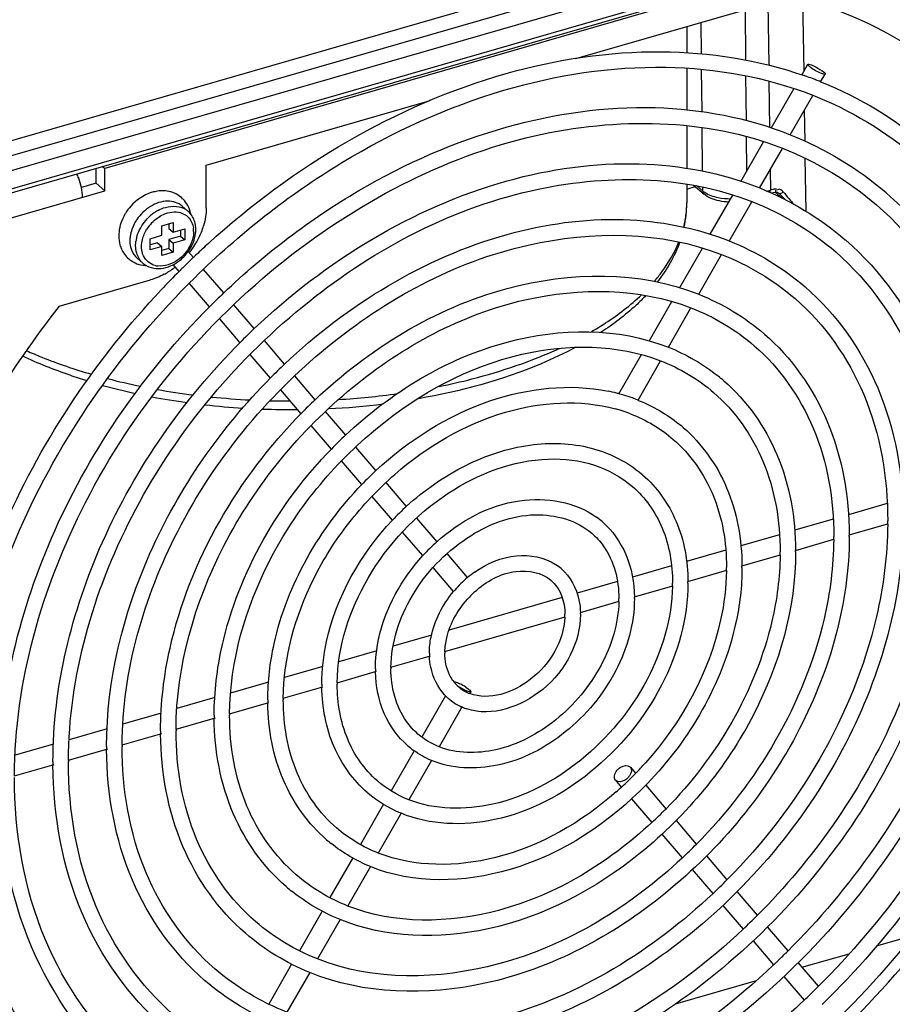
# Model space of a CAD drawing. Header units: inches. Extents: x 0 to 117, y 0 to 83.
# Tile 38 of 62: x 104.05 to 106.05, y 20.05 to 22.3. Entities that reach past the tile are written whole.
import ezdxf

# ---------------------------------------------------------------- set-up
doc = ezdxf.new("R2010")
doc.units = ezdxf.units.IN
doc.header["$LTSCALE"] = 6.431102
doc.header["$MEASUREMENT"] = 0
doc.layers.get('0').update_dxf_attribs({"linetype": 'CONTINUOUS'})

msp = doc.modelspace()

# ---------------------------------------------------------------- linework, layer by layer
at = {"color": 7, "linetype": 'CONTINUOUS'}
for p, q in [((107.2217, 22.9098), (103.0778, 21.7136)), ((107.1471, 22.9224), (103.0798, 21.7483)), ((103.0756, 21.6788), (107.2478, 22.8833)), ((103.0841, 21.6305), (107.1918, 22.8162)), ((103.0885, 21.6409), (107.1962, 22.8266)), ((106.019, 22.4717), (104.246, 21.9599)), ((105.3246, 22.2116), (105.8214, 22.355)), ((105.8468, 22.1829), (105.8444, 22.3478)), ((105.7135, 22.2078), (105.7125, 22.3236)), ((105.7641, 22.3384), (105.7661, 22.196)), ((105.5784, 22.2849), (105.5784, 22.2249)), ((105.6107, 22.2942), (105.6114, 22.2222)), ((105.5784, 22.1896), (105.5784, 22.0937)), ((105.6117, 22.1865), (105.6126, 22.0901)), ((105.8415, 22.1737), (105.8556, 22.1983)), ((105.8639, 22.1968), (105.8703, 22.1939)), ((105.7148, 22.0694), (105.7139, 22.1721)), ((105.8847, 22.1579), (105.8949, 22.1758)), ((105.7666, 22.1595), (105.7681, 22.0537)), ((105.7719, 22.0524), (105.8236, 22.1424)), ((105.8849, 22.1584), (105.8871, 22.1575)), ((105.8152, 22.0368), (105.8668, 22.1268)), ((104.4782, 21.9673), (104.9889, 22.1147)), ((105.8491, 22.0221), (105.8481, 22.0941)), ((105.5784, 22.0584), (105.5784, 21.96)), ((105.6129, 22.0539), (105.6138, 21.9539)), ((105.7158, 21.9546), (105.7151, 22.033)), ((105.7019, 21.9303), (105.7539, 22.021)), ((105.7452, 21.9148), (105.7973, 22.0057)), ((105.8514, 21.8617), (105.8496, 21.9832)), ((104.2263, 21.9258), (104.2263, 21.9602)), ((104.2408, 21.9644), (104.246, 21.9599)), ((104.246, 21.9088), (104.246, 21.9599)), ((104.4782, 21.8693), (104.4782, 21.9673)), ((105.7695, 21.9572), (105.7702, 21.9104)), ((104.2263, 21.9258), (104.1925, 21.916)), ((104.2263, 21.9258), (104.246, 21.9088)), ((105.5784, 21.924), (105.5784, 21.8812)), ((105.5784, 21.9126), (105.5978, 21.9182)), ((105.594, 21.9216), (105.6173, 21.9014)), ((105.6003, 21.9206), (105.6142, 21.9086)), ((105.6141, 21.9175), (105.6142, 21.9086)), ((103.5044, 21.6947), (104.246, 21.9088)), ((105.6323, 21.809), (105.6839, 21.8989)), ((105.7612, 21.9078), (105.7702, 21.9104)), ((105.7687, 21.9082), (105.7683, 21.9096)), ((105.7761, 21.9051), (105.7808, 21.9059)), ((105.7809, 21.906), (105.7832, 21.9036)), ((105.7827, 21.9111), (105.7828, 21.9131)), ((105.7828, 21.9038), (105.7861, 21.9009)), ((105.7866, 21.9112), (105.7855, 21.9102)), ((105.7861, 21.9009), (105.7911, 21.8966)), ((105.7884, 21.9036), (105.7885, 21.9036)), ((105.7885, 21.9036), (105.789, 21.9031)), ((105.7928, 21.8994), (105.789, 21.9031)), ((105.7911, 21.8966), (105.7961, 21.8923)), ((105.7965, 21.9042), (105.7993, 21.9061)), ((106.0347, 21.9044), (106.0359, 21.9034)), ((104.4232, 21.8735), (104.4364, 21.8621)), ((105.6758, 21.7937), (105.7274, 21.8837)), ((104.3768, 21.8286), (104.4023, 21.836)), ((104.3768, 21.8067), (104.3768, 21.8286)), ((104.3925, 21.8332), (104.3925, 21.8226)), ((104.4023, 21.836), (104.4023, 21.8141)), ((104.3499, 21.7989), (104.3768, 21.8067)), ((104.3925, 21.8226), (104.4023, 21.8141)), ((104.4193, 21.8048), (104.3925, 21.797)), ((104.4023, 21.8141), (104.4292, 21.8218)), ((104.4193, 21.819), (104.4193, 21.8048)), ((104.4193, 21.8048), (104.4292, 21.7962)), ((104.4292, 21.8218), (104.4292, 21.7962)), ((104.3499, 21.7734), (104.3499, 21.7989)), ((104.3669, 21.7896), (104.3499, 21.7847)), ((104.3768, 21.7811), (104.3499, 21.7734)), ((104.3669, 21.7896), (104.3768, 21.7811)), ((104.3768, 21.7604), (104.3768, 21.7811)), ((104.3925, 21.797), (104.4023, 21.7885)), ((104.3925, 21.797), (104.3925, 21.7763)), ((104.4292, 21.7962), (104.4023, 21.7885)), ((104.4023, 21.7885), (104.4023, 21.7678)), ((105.9412, 21.7966), (105.9425, 21.7955)), ((104.3925, 21.7763), (104.3768, 21.7718)), ((104.4023, 21.7678), (104.3768, 21.7604)), ((104.3925, 21.7763), (104.4023, 21.7678)), ((104.4488, 21.7557), (104.4369, 21.7695)), ((104.4487, 21.7558), (104.4506, 21.7576)), ((105.5623, 21.6869), (105.6143, 21.7775)), ((105.6058, 21.6717), (105.6579, 21.7625)), ((104.3201, 21.7545), (104.3333, 21.743)), ((104.4165, 21.7237), (104.4028, 21.7397)), ((104.4162, 21.7241), (104.4183, 21.7261)), ((104.5182, 21.6747), (104.4718, 21.7288)), ((104.1417, 21.6443), (104.3504, 21.7045)), ((104.4861, 21.6426), (104.4397, 21.6967)), ((104.5882, 21.593), (104.5414, 21.6477)), ((105.4927, 21.5655), (105.5442, 21.6553)), ((105.5363, 21.5505), (105.5879, 21.6405)), ((104.5561, 21.5609), (104.5092, 21.6156)), ((104.6578, 21.5118), (104.6114, 21.566)), ((104.6256, 21.4798), (104.5792, 21.534)), ((105.4228, 21.4436), (105.4745, 21.5338)), ((105.4668, 21.4293), (105.5185, 21.5194)), ((104.7279, 21.4301), (104.681, 21.4848)), ((104.6956, 21.3982), (104.6488, 21.4529)), ((104.7975, 21.349), (104.751, 21.4031)), ((104.7652, 21.3171), (104.7187, 21.3712)), ((104.867, 21.2678), (104.8206, 21.322)), ((104.8347, 21.236), (104.7883, 21.2901)), ((104.9371, 21.1861), (104.8902, 21.2409)), ((104.9047, 21.1543), (104.8579, 21.209)), ((106.0371, 21.1924), (105.9485, 21.1668)), ((105.0067, 21.105), (104.9601, 21.1592)), ((105.9135, 21.1567), (105.8256, 21.1313)), ((104.9743, 21.0732), (104.9279, 21.1273)), ((106.0382, 21.1456), (105.9495, 21.1199)), ((105.7906, 21.1212), (105.7022, 21.0957)), ((105.9146, 21.1099), (105.8267, 21.0845)), ((105.6678, 21.0858), (105.5779, 21.0598)), ((105.0767, 21.0232), (105.0296, 21.0782)), ((105.7919, 21.0745), (105.704, 21.0491)), ((105.0446, 20.9911), (104.9976, 21.046)), ((105.5434, 21.0499), (105.4541, 21.0241)), ((105.6691, 21.039), (105.5804, 21.0134)), ((105.4197, 21.0141), (105.3273, 20.9875)), ((105.5455, 21.0033), (105.4576, 20.978)), ((105.2933, 20.9777), (105.0342, 20.9029)), ((105.4227, 20.9679), (105.334, 20.9423)), ((105.2991, 20.9322), (105.0238, 20.8527)), ((104.9941, 20.8913), (104.9059, 20.8658)), ((104.8686, 20.855), (104.7819, 20.83)), ((104.9911, 20.8433), (104.9002, 20.817)), ((104.745, 20.8194), (104.6575, 20.7941)), ((104.8675, 20.8076), (104.7774, 20.7816)), ((104.6207, 20.7835), (104.5341, 20.7585)), ((104.7447, 20.7722), (104.6538, 20.7459)), ((105.0528, 20.7825), (105.0592, 20.7797)), ((105.0724, 20.7721), (105.078, 20.7682)), ((105.078, 20.7682), (105.0803, 20.7663)), ((104.498, 20.7481), (104.4109, 20.7229)), ((105.0264, 20.7524), (104.9728, 20.659)), ((105.0838, 20.7615), (105.0818, 20.758)), ((104.6211, 20.7365), (104.5311, 20.7105)), ((105.0645, 20.7278), (105.0115, 20.6355)), ((104.3752, 20.7126), (104.2873, 20.6873)), ((104.4984, 20.7011), (104.4083, 20.6751)), ((104.2516, 20.6769), (104.1645, 20.6518)), ((104.3756, 20.6656), (104.2848, 20.6394)), ((104.1287, 20.6415), (104.0409, 20.6161)), ((104.252, 20.6299), (104.162, 20.604)), ((104.9543, 20.6266), (104.9016, 20.5348)), ((104.1293, 20.5945), (104.0384, 20.5683)), ((104.9938, 20.6045), (104.9421, 20.5143)), ((105.4482, 20.5898), (105.4492, 20.5887)), ((105.4492, 20.5888), (105.4611, 20.5749)), ((105.4159, 20.5583), (105.4148, 20.5594)), ((105.4149, 20.5593), (105.4285, 20.5434)), ((105.4843, 20.5479), (105.5307, 20.4938)), ((104.884, 20.5041), (104.8312, 20.412)), ((105.4516, 20.5165), (105.4981, 20.4623)), ((104.9242, 20.4832), (104.872, 20.3923)), ((105.5538, 20.4669), (105.6002, 20.4127)), ((105.5212, 20.4353), (105.5676, 20.3811)), ((105.6233, 20.3858), (105.6702, 20.3311)), ((104.8135, 20.3812), (104.7613, 20.2902)), ((104.8542, 20.3612), (104.8026, 20.2711)), ((105.5908, 20.3542), (105.6377, 20.2995)), ((105.6933, 20.3042), (105.7397, 20.25)), ((105.6608, 20.2725), (105.7073, 20.2183)), ((104.7436, 20.2593), (104.6916, 20.1686)), ((104.7847, 20.24), (104.7331, 20.15)), ((105.7628, 20.2231), (105.8097, 20.1684)), ((106.0131, 20.1799), (106.0956, 20.2038)), ((105.7304, 20.1913), (105.7773, 20.1366)), ((105.8421, 20.1306), (105.95, 20.1617)), ((104.6738, 20.1377), (104.6213, 20.0461)), ((105.8328, 20.1415), (105.8792, 20.0873)), ((104.7153, 20.1189), (104.6631, 20.028)), ((105.5526, 20.047), (105.7379, 20.1005)), ((105.8005, 20.1096), (105.8469, 20.0554))]:
    msp.add_line(p, q, dxfattribs=at)
for points in [[(105.7705, 21.9038), (105.7716, 21.9041), (105.7761, 21.9051)], [(105.7808, 21.9059), (105.7813, 21.9059), (105.7826, 21.906)], [(105.7826, 21.906), (105.7839, 21.9058), (105.7852, 21.9054), (105.7865, 21.9049)], [(105.7865, 21.9049), (105.7877, 21.9042), (105.7885, 21.9036)]]:
    msp.add_lwpolyline(points, dxfattribs=at)
for centre, radius, start, end in [((105.545, 21.307), 0.9167, 70.242, 70.7628), ((105.547, 21.3124), 0.911, 69.232, 70.2425), ((105.5491, 21.3181), 0.9048, 68.5856, 69.2316), ((105.5505, 21.3216), 0.9011, 68.2165, 68.5854), ((104.0718, 21.8937), 0.1226, 21.0019, 25.998), ((104.0608, 21.8894), 0.1344, 11.4419, 21.0454), ((104.3796, 21.8198), 0.089, 100.8564, 107.7494), ((104.381, 21.8459), 0.0622, 44.8904, 62.0043), ((105.7945, 21.8244), 0.0894, 103.9677, 105.751), ((105.7972, 21.8129), 0.1012, 98.1751, 103.9067), ((105.7378, 21.8518), 0.0688, 49.1242, 51.4268), ((108.0292, 24.1941), 3.2042, 225.7369, 226.0485), ((106.599, 22.5596), 1.0327, 219.2573, 220.4015), ((104.3916, 21.7967), 0.1153, 138.2099, 148.5213), ((105.3181, 21.8812), 0.2603, 347.6025, 0.0312), ((105.3495, 21.8812), 0.2289, 353.7086, 357.4269), ((105.3508, 21.8812), 0.2276, 357.4303, 359.9989), ((106.4857, 22.4626), 0.8836, 220.3704, 221.4644), ((104.3898, 21.7979), 0.1131, 148.5406, 149.6986), ((104.416, 21.7765), 0.0997, 123.9097, 130.9565), ((104.4131, 21.7807), 0.0945, 119.1, 123.8767), ((104.4075, 21.8288), 0.0441, 49.0952, 54.5981), ((104.4042, 21.825), 0.0491, 37.4443, 49.0591), ((104.37, 21.8413), 0.0743, 10.8291, 12.7072), ((105.3432, 21.8821), 0.2352, 346.1, 353.6768), ((104.3769, 21.8034), 0.0991, 161.4624, 167.5825), ((104.4033, 21.786), 0.1013, 145.9307, 147.3121), ((104.4196, 21.7724), 0.0913, 136.6048, 147.7472), ((104.3111, 21.8758), 0.1679, 338.4706, 343.746), ((104.3947, 21.8157), 0.0547, 3.9239, 8.1638), ((104.3923, 21.8155), 0.0571, 359.9879, 3.9274), ((104.2978, 21.8811), 0.1821, 329.4834, 338.4362), ((104.3473, 21.8035), 0.0691, 195.603, 205.39), ((104.3981, 21.7815), 0.0816, 166.0254, 171.9203), ((104.3582, 21.8265), 0.0973, 329.6834, 332.6777), ((104.361, 21.825), 0.094, 332.669, 336.8441), ((104.2883, 21.8866), 0.1931, 324.3045, 329.5146), ((104.3642, 21.8236), 0.0906, 336.8555, 339.0084), ((105.7881, 20.3545), 1.9385, 132.3141, 133.4398), ((104.3546, 21.8288), 0.1015, 308.919, 326.5494), ((104.3564, 21.8275), 0.0993, 326.5973, 329.6846), ((104.285, 21.889), 0.1972, 321.6108, 324.3218), ((105.7912, 20.3512), 1.9431, 133.4394, 133.6286), ((104.365, 21.7797), 0.0485, 229.1409, 238.7036), ((104.3443, 21.81), 0.0726, 261.4687, 267.5553), ((104.3662, 21.7817), 0.0508, 238.7042, 247.9969), ((104.3726, 21.7821), 0.0458, 254.3409, 263.2003), ((104.2943, 21.8779), 0.1827, 300.3803, 308.2334), ((104.3581, 21.8245), 0.096, 302.4968, 308.8992), ((105.7952, 20.3471), 1.9488, 134.6033, 134.9573), ((105.7943, 20.348), 1.9474, 134.2159, 134.6033), ((105.7929, 20.3495), 1.9454, 133.707, 134.2159), ((105.7973, 20.3451), 1.9517, 135.043, 136.7727), ((104.2992, 21.8698), 0.1733, 298.4395, 300.3268), ((105.7308, 20.4034), 1.7569, 133.6468, 135.127), ((105.6692, 20.4566), 1.5685, 133.5678, 135.2258), ((105.6111, 20.5062), 1.3858, 133.4705, 135.3475), ((104.6201, 22.8955), 1.4638, 255.4569, 258.5001), ((105.376, 21.1416), 0.4389, 49.1498, 51.3885), ((104.615, 22.8205), 1.4079, 254.5932, 257.7482), ((104.6546, 23.0746), 1.6463, 259.9299, 262.8205), ((104.6761, 23.1599), 1.7323, 273.481, 277.9654), ((105.315, 21.0447), 0.4136, 75.6469, 78.3936), ((105.3164, 21.0505), 0.4076, 75.0047, 75.6416), ((105.3175, 21.0544), 0.4035, 73.2288, 75.0065), ((104.6515, 22.9987), 1.5899, 259.2306, 262.1547), ((104.6675, 23.1235), 1.7156, 263.5959, 266.472), ((104.6686, 23.1961), 1.7686, 264.2233, 267.0861), ((104.6709, 23.2378), 1.8104, 268.5353, 269.9882), ((105.5491, 20.5599), 1.1967, 133.3386, 135.5122), ((104.674, 23.1252), 1.7174, 272.8204, 276.9994), ((105.3198, 21.062), 0.3957, 70.1869, 73.2325), ((105.3226, 21.0698), 0.3874, 67.9278, 70.1836), ((104.6709, 23.1804), 1.7726, 267.9474, 270.5308), ((105.32, 21.0626), 0.3596, 68.8292, 74.6497), ((105.3355, 21.0948), 0.3591, 49.1499, 51.3125), ((105.4868, 20.6137), 1.0082, 133.1528, 135.7334), ((105.4252, 20.667), 0.8204, 132.8903, 136.0617), ((105.2959, 21.0493), 0.2767, 49.0942, 49.4833), ((105.3621, 20.7217), 0.6298, 132.4667, 136.5989), ((105.2544, 21.0013), 0.1984, 49.0337, 53.7366), ((105.1647, 21.1527), 0.8738, 359.5347, 359.9997), ((105.3021, 20.7734), 0.4443, 131.7015, 137.5603), ((105.1638, 21.117), 0.7511, 359.4586, 359.9995), ((105.1686, 21.117), 0.7817, 359.9999, 0.2303), ((105.1635, 21.0816), 0.6286, 359.3528, 359.9993), ((105.1684, 21.0816), 0.6592, 359.9999, 0.2731), ((105.2341, 20.8339), 0.2463, 125.0785, 129.7334), ((105.2124, 20.9527), 0.1199, 49.2204, 56.9643), ((105.1631, 21.0462), 0.5063, 359.196, 359.9989), ((105.1673, 21.0462), 0.5375, 359.9999, 0.3348), ((105.2377, 20.8295), 0.2519, 129.7269, 134.4947), ((105.1668, 21.0105), 0.4144, 359.9998, 0.434), ((105.2418, 20.8256), 0.2575, 139.1285, 139.9843), ((105.2404, 20.8269), 0.2556, 134.4993, 139.1346), ((105.2391, 20.8281), 0.2184, 132.0917, 136.4963), ((105.1618, 21.0105), 0.3839, 358.9386, 359.9982), ((105.1615, 20.9751), 0.2616, 358.4386, 359.9958), ((105.166, 20.9751), 0.2925, 359.9997, 0.6143), ((105.1599, 20.9394), 0.1395, 357.0538, 359.984), ((105.1651, 20.9394), 0.1698, 359.9991, 1.0559), ((105.1579, 20.8498), 0.1687, 179.9954, 182.3855), ((105.1616, 20.8498), 0.137, 178.6795, 179.9967), ((105.1569, 20.8141), 0.2913, 179.9983, 181.386), ((105.1602, 20.8141), 0.2592, 179.3034, 179.9992), ((105.112, 20.8366), 0.0848, 215.4767, 229.1368), ((105.156, 20.7787), 0.4132, 179.9991, 180.9785), ((105.16, 20.7787), 0.3817, 179.5272, 179.9996), ((105.1108, 20.8354), 0.0831, 229.2115, 232.2689), ((105.0027, 20.6656), 0.1273, 56.7858, 63.6527), ((105.1114, 20.8363), 0.0842, 232.2933, 240.724), ((105.1554, 20.743), 0.5362, 179.9995, 180.7547), ((105.1588, 20.743), 0.5041, 179.6421, 179.9998), ((105.1109, 20.8357), 0.1188, 222.9385, 229.2107), ((105.1116, 20.8365), 0.1199, 229.2204, 236.9643), ((105.1132, 20.8396), 0.088, 240.7571, 248.8841), ((105.1125, 20.838), 0.1216, 236.9853, 246.3729), ((105.1144, 20.8425), 0.1265, 246.3881, 251.9054), ((105.1544, 20.7076), 0.6579, 179.9996, 180.6154), ((105.1584, 20.7076), 0.6265, 179.7121, 179.9999), ((105.1582, 20.6722), 0.749, 179.7592, 179.9999), ((105.1541, 20.6722), 0.7804, 179.9997, 180.519), ((105.1532, 20.6365), 0.9031, 179.9998, 180.4486), ((105.1573, 20.6365), 0.8717, 179.7931, 179.9999), ((105.0697, 20.7879), 0.1984, 229.0337, 233.7366), ((105.1532, 20.601), 1.0258, 179.9998, 180.395), ((105.1572, 20.601), 0.9944, 179.8186, 179.9999), ((104.8957, 21.1252), 0.7893, 315.7803, 318.1447), ((104.9015, 21.1195), 0.7811, 314.0591, 314.7003), ((104.8997, 21.1212), 0.7836, 314.7009, 315.7792), ((104.9045, 21.1162), 0.7767, 311.2332, 312.5181), ((104.9023, 21.1186), 0.7799, 312.518, 314.0595), ((105.0281, 20.7399), 0.2767, 229.0942, 229.4833), ((104.8374, 21.1753), 0.9725, 312.8141, 315.4888), ((104.9886, 20.6944), 0.3591, 229.1499, 231.3125), ((104.776, 21.2282), 1.1598, 313.0593, 315.3017), ((104.948, 20.6476), 0.4389, 229.1498, 231.3885), ((104.7139, 21.2819), 1.3489, 313.234, 315.162), ((104.6562, 21.3313), 1.5311, 313.3604, 315.0588), ((104.5937, 21.3854), 1.7208, 313.882, 314.9529), ((104.5977, 21.3812), 1.7151, 313.4571, 313.8815), ((104.5309, 21.44), 1.9104, 313.6997, 314.2142), ((104.529, 21.4419), 1.9131, 314.2143, 314.8582), ((104.5322, 21.4386), 1.9085, 313.5296, 313.6997), ((104.5294, 21.4415), 1.9479, 314.2285, 314.8594)]:
    msp.add_arc(centre, radius, start, end, dxfattribs=at)
for points, knots in [([(106.1713, 22.1808), (106.146, 22.2009), (106.0392, 22.2767), (105.9165, 22.3294), (105.8214, 22.355)], [0, 0, 0, 0, 0.247045, 1, 1, 1, 1]), ([(104.4831, 21.788), (104.6766, 21.9641), (105.0192, 22.1699), (105.5102, 22.2449), (105.7426, 22.209), (105.8471, 22.1725)], [0, 0, 0, 0, 0.532159, 0.775056, 1, 1, 1, 1]), ([(104.4519, 21.7096), (104.5535, 21.8097), (104.774, 21.9837), (105.1442, 22.1527), (105.5193, 22.2118), (105.7608, 22.1691), (105.8671, 22.1273)], [0, 0, 0, 0, 0.275841, 0.537659, 0.779024, 1, 1, 1, 1]), ([(105.8613, 22.1917), (105.8597, 22.1929), (105.8578, 22.1945), (105.8552, 22.1975), (105.8556, 22.1983)], [0, 0, 0, 0, 0.696406, 1, 1, 1, 1]), ([(105.8556, 22.1983), (105.856, 22.1991), (105.8598, 22.1984), (105.8621, 22.1976), (105.8639, 22.1968)], [0, 0, 0, 0, 0.303436, 1, 1, 1, 1]), ([(105.8703, 22.1939), (105.8765, 22.1909), (105.8822, 22.186), (105.8965, 22.1787), (105.8949, 22.1758)], [0, 0, 0, 0, 0.67136, 1, 1, 1, 1]), ([(105.8949, 22.1758), (105.8945, 22.175), (105.8907, 22.1757), (105.8884, 22.1765), (105.8866, 22.1772)], [0, 0, 0, 0, 0.303436, 1, 1, 1, 1]), ([(104.5182, 21.6747), (104.6119, 21.7641), (104.8146, 21.9189), (105.1535, 22.068), (105.4969, 22.1175), (105.7177, 22.0762), (105.8154, 22.0371)], [0, 0, 0, 0, 0.274541, 0.535379, 0.776991, 1, 1, 1, 1]), ([(104.0393, 20.5685), (104.0399, 20.7844), (104.1692, 21.2332), (104.5342, 21.6792), (104.9159, 21.9308), (105.3009, 22.0781), (105.6211, 22.0753), (105.7976, 22.0061)], [0, 0, 0, 0, 0.251312, 0.521539, 0.654056, 0.779314, 1, 1, 1, 1]), ([(104.5882, 21.593), (104.7501, 21.7471), (105.0416, 21.927), (105.4612, 21.9868), (105.6582, 21.9499), (105.7454, 21.9151)], [0, 0, 0, 0, 0.533403, 0.77598, 1, 1, 1, 1]), ([(104.1629, 20.6042), (104.1635, 20.7963), (104.2787, 21.1962), (104.6646, 21.666), (105.18, 21.9483), (105.5706, 21.9455), (105.7276, 21.884)], [0, 0, 0, 0, 0.251737, 0.522462, 0.77904, 1, 1, 1, 1]), ([(105.6196, 21.9045), (105.6187, 21.9051), (105.6168, 21.9064), (105.615, 21.9078), (105.6142, 21.9086)], [0, 0, 0, 0, 0.512468, 1, 1, 1, 1]), ([(105.6167, 21.9008), (105.6162, 21.9015), (105.6158, 21.9038), (105.6169, 21.9058), (105.6176, 21.9069)], [0, 0, 0, 0, 0.384267, 1, 1, 1, 1]), ([(105.7691, 21.9042), (105.7692, 21.9047), (105.7692, 21.9061), (105.7689, 21.9074), (105.7687, 21.9082)], [0, 0, 0, 0, 0.416137, 1, 1, 1, 1]), ([(105.7808, 21.9059), (105.7814, 21.906), (105.7825, 21.908), (105.7826, 21.9098), (105.7827, 21.9111)], [0, 0, 0, 0, 0.312146, 1, 1, 1, 1]), ([(105.789, 21.9031), (105.7899, 21.9024), (105.7929, 21.9024), (105.7952, 21.9035), (105.7965, 21.9042)], [0, 0, 0, 0, 0.431609, 1, 1, 1, 1]), ([(106.0359, 21.9034), (106.1269, 21.8245), (106.2769, 21.611), (106.3199, 21.3569), (106.3202, 21.227)], [0, 0, 0, 0, 0.481019, 1, 1, 1, 1]), ([(104.4232, 21.8735), (104.4143, 21.8812), (104.3874, 21.8893), (104.3622, 21.8799), (104.3505, 21.8728)], [0, 0, 0, 0, 0.460569, 1, 1, 1, 1]), ([(104.3672, 21.8633), (104.3727, 21.8664), (104.3932, 21.8756), (104.4198, 21.8741), (104.433, 21.8647)], [0, 0, 0, 0, 0.282623, 1, 1, 1, 1]), ([(106.0127, 21.8766), (106.1001, 21.8009), (106.2442, 21.5947), (106.2848, 21.3496), (106.2848, 21.2238)], [0, 0, 0, 0, 0.479027, 1, 1, 1, 1]), ([(104.3673, 21.8471), (104.3714, 21.85), (104.3869, 21.859), (104.4067, 21.8622), (104.4193, 21.8587)], [0, 0, 0, 0, 0.275086, 1, 1, 1, 1]), ([(104.6577, 21.5119), (104.8003, 21.6471), (105.0568, 21.8049), (105.4258, 21.8571), (105.5992, 21.8245), (105.6758, 21.7938)], [0, 0, 0, 0, 0.533211, 0.775811, 1, 1, 1, 1]), ([(104.2856, 20.6396), (104.2862, 20.8081), (104.3874, 21.1589), (104.7259, 21.571), (105.1779, 21.8188), (105.5203, 21.8166), (105.658, 21.7628)], [0, 0, 0, 0, 0.251751, 0.522543, 0.779156, 1, 1, 1, 1]), ([(104.4494, 21.8155), (104.4494, 21.8142), (104.4493, 21.8114), (104.449, 21.8087), (104.4488, 21.8073)], [0, 0, 0, 0, 0.494449, 1, 1, 1, 1]), ([(104.4537, 21.8103), (104.4539, 21.8119), (104.4542, 21.815), (104.4543, 21.8182), (104.4543, 21.8198)], [0, 0, 0, 0, 0.504308, 1, 1, 1, 1]), ([(105.5044, 21.7017), (105.5105, 21.7088), (105.5326, 21.7364), (105.5508, 21.7674), (105.5605, 21.7916)], [0, 0, 0, 0, 0.263974, 1, 1, 1, 1]), ([(105.9425, 21.7955), (106.0238, 21.725), (106.1578, 21.5344), (106.1963, 21.3073), (106.1966, 21.1913)], [0, 0, 0, 0, 0.48114, 1, 1, 1, 1]), ([(104.3347, 21.7594), (104.3342, 21.7604), (104.3333, 21.7626), (104.3325, 21.7648), (104.3322, 21.7659)], [0, 0, 0, 0, 0.495997, 1, 1, 1, 1]), ([(105.9193, 21.7687), (105.9969, 21.7014), (106.1252, 21.5181), (106.1612, 21.3), (106.1612, 21.1882)], [0, 0, 0, 0, 0.478906, 1, 1, 1, 1]), ([(104.7278, 21.4303), (104.8508, 21.5464), (105.1285, 21.721), (105.47, 21.7262), (105.6058, 21.6718)], [0, 0, 0, 0, 0.536257, 1, 1, 1, 1]), ([(103.9165, 20.5331), (103.917, 20.7442), (104.0289, 21.1842), (104.2897, 21.5496), (104.4519, 21.7096)], [0, 0, 0, 0, 0.48094, 1, 1, 1, 1]), ([(103.8815, 20.5639), (103.8868, 20.7636), (103.9919, 21.1763), (104.2285, 21.5257), (104.3752, 21.6817)], [0, 0, 0, 0, 0.482579, 1, 1, 1, 1]), ([(104.4092, 20.6753), (104.4098, 20.8201), (104.4969, 21.1213), (104.7877, 21.4754), (105.1757, 21.6883), (105.4698, 21.6867), (105.588, 21.6407)], [0, 0, 0, 0, 0.251769, 0.522651, 0.779309, 1, 1, 1, 1]), ([(105.3603, 21.5861), (105.3712, 21.5925), (105.4116, 21.6174), (105.4496, 21.6466), (105.4748, 21.6707)], [0, 0, 0, 0, 0.265335, 1, 1, 1, 1]), ([(105.4849, 21.6691), (105.4776, 21.6614), (105.446, 21.6301), (105.4104, 21.6031), (105.382, 21.5845)], [0, 0, 0, 0, 0.238297, 1, 1, 1, 1]), ([(105.8494, 21.6886), (105.9212, 21.6264), (106.0395, 21.4584), (106.0735, 21.2582), (106.0739, 21.1559)], [0, 0, 0, 0, 0.48128, 1, 1, 1, 1]), ([(104.1417, 21.6443), (104.0847, 21.572), (103.8839, 21.2812), (103.7558, 20.9361), (103.7268, 20.6763)], [0, 0, 0, 0, 0.260522, 1, 1, 1, 1]), ([(105.8262, 21.6618), (105.8944, 21.6028), (106.0068, 21.4421), (106.0385, 21.2508), (106.0385, 21.1527)], [0, 0, 0, 0, 0.478742, 1, 1, 1, 1]), ([(104.0038, 20.5654), (104.0038, 20.7584), (104.1036, 21.1605), (104.3392, 21.4957), (104.4857, 21.643)], [0, 0, 0, 0, 0.481635, 1, 1, 1, 1]), ([(104.7973, 21.3492), (104.9011, 21.4464), (105.1349, 21.5926), (105.422, 21.5963), (105.5363, 21.5505)], [0, 0, 0, 0, 0.535896, 1, 1, 1, 1]), ([(105.756, 21.5807), (105.8181, 21.5269), (105.9204, 21.3817), (105.9499, 21.2086), (105.9503, 21.1202)], [0, 0, 0, 0, 0.481479, 1, 1, 1, 1]), ([(104.1274, 20.601), (104.1274, 20.773), (104.2161, 21.1311), (104.4254, 21.43), (104.5558, 21.5613)], [0, 0, 0, 0, 0.48168, 1, 1, 1, 1]), ([(104.5319, 20.7107), (104.5325, 20.8319), (104.6056, 21.084), (104.849, 21.3804), (105.1736, 21.5588), (105.4196, 21.5578), (105.5185, 21.5195)], [0, 0, 0, 0, 0.251793, 0.522801, 0.77952, 1, 1, 1, 1]), ([(105.7328, 21.5539), (105.7913, 21.5033), (105.8878, 21.3654), (105.9149, 21.2013), (105.9149, 21.117)], [0, 0, 0, 0, 0.478533, 1, 1, 1, 1]), ([(104.0667, 21.5426), (104.0783, 21.5374), (104.1269, 21.5169), (104.1771, 21.4998), (104.2156, 21.4887)], [0, 0, 0, 0, 0.240746, 1, 1, 1, 1]), ([(105.3241, 21.5503), (105.2983, 21.5364), (105.1836, 21.4825), (105.0598, 21.4493), (104.9639, 21.4326)], [0, 0, 0, 0, 0.230969, 1, 1, 1, 1]), ([(105.0118, 21.4607), (105.0367, 21.4657), (105.1306, 21.4872), (105.2225, 21.5182), (105.2869, 21.5479)], [0, 0, 0, 0, 0.264208, 1, 1, 1, 1]), ([(104.2053, 21.4736), (104.1923, 21.4776), (104.1423, 21.4938), (104.0933, 21.5133), (104.0581, 21.53)], [0, 0, 0, 0, 0.25888, 1, 1, 1, 1]), ([(104.2502, 20.6365), (104.2502, 20.7875), (104.3277, 21.102), (104.5111, 21.3646), (104.6253, 21.4802)], [0, 0, 0, 0, 0.481738, 1, 1, 1, 1]), ([(104.8669, 21.2681), (104.9415, 21.3374), (105.108, 21.4445), (105.3096, 21.4681), (105.3982, 21.4498)], [0, 0, 0, 0, 0.52962, 1, 1, 1, 1]), ([(105.6631, 21.4736), (105.7156, 21.4282), (105.8021, 21.3056), (105.8272, 21.1594), (105.8276, 21.0848)], [0, 0, 0, 0, 0.481734, 1, 1, 1, 1]), ([(105.6399, 21.4468), (105.6888, 21.4046), (105.7695, 21.2893), (105.7921, 21.1521), (105.7921, 21.0816)], [0, 0, 0, 0, 0.478234, 1, 1, 1, 1]), ([(104.6547, 20.7462), (104.6553, 20.84), (104.696, 20.9853), (104.801, 21.151), (104.9381, 21.2962), (105.1427, 21.4183), (105.3342, 21.4316), (105.4152, 21.4093)], [0, 0, 0, 0, 0.249245, 0.383741, 0.519384, 0.776772, 1, 1, 1, 1]), ([(104.3738, 20.6722), (104.3738, 20.7357), (104.406, 21.004), (104.5516, 21.2522), (104.6953, 21.3985)], [0, 0, 0, 0, 0.236535, 1, 1, 1, 1]), ([(105.5704, 21.3665), (105.6132, 21.3294), (105.6838, 21.2294), (105.7044, 21.1102), (105.7048, 21.0493)], [0, 0, 0, 0, 0.482119, 1, 1, 1, 1]), ([(104.9369, 21.1864), (104.9774, 21.2234), (105.0655, 21.2852), (105.213, 21.3342), (105.3582, 21.3303), (105.4425, 21.288), (105.4757, 21.2596)], [0, 0, 0, 0, 0.278964, 0.539694, 0.777817, 1, 1, 1, 1]), ([(105.5475, 21.3394), (105.5866, 21.3055), (105.6513, 21.2129), (105.6694, 21.1028), (105.6694, 21.0462)], [0, 0, 0, 0, 0.477796, 1, 1, 1, 1]), ([(104.4965, 20.7076), (104.4965, 20.7609), (104.5234, 20.9859), (104.6449, 21.1943), (104.7649, 21.3174)], [0, 0, 0, 0, 0.236638, 1, 1, 1, 1]), ([(104.7783, 20.7819), (104.779, 20.8652), (104.8358, 21.0375), (105.0132, 21.2269), (105.2156, 21.3054), (105.367, 21.2875), (105.429, 21.2533), (105.454, 21.2316)], [0, 0, 0, 0, 0.258826, 0.535459, 0.786784, 0.897161, 1, 1, 1, 1]), ([(105.4771, 21.2584), (105.5102, 21.2297), (105.5648, 21.1526), (105.5809, 21.0606), (105.5812, 21.0136)], [0, 0, 0, 0, 0.482714, 1, 1, 1, 1]), ([(106.3202, 21.2238), (106.3202, 21.0027), (106.1897, 20.5431), (105.8167, 20.0862), (105.4277, 19.8278), (105.1166, 19.7096), (104.8061, 19.6755), (104.6074, 19.714), (104.5182, 19.7483)], [0, 0, 0, 0, 0.25029, 0.518686, 0.650505, 0.775482, 0.891801, 1, 1, 1, 1]), ([(104.6192, 20.743), (104.6192, 20.7861), (104.6407, 20.9678), (104.7381, 21.1363), (104.8345, 21.2362)], [0, 0, 0, 0, 0.236796, 1, 1, 1, 1]), ([(105.454, 21.2316), (105.4835, 21.206), (105.5322, 21.1362), (105.5458, 21.0532), (105.5458, 21.0105)], [0, 0, 0, 0, 0.477068, 1, 1, 1, 1]), ([(106.2848, 21.2167), (106.2836, 21.0287), (106.184, 20.6371), (105.9531, 20.3109), (105.8095, 20.1675)], [0, 0, 0, 0, 0.481026, 1, 1, 1, 1]), ([(105.0065, 21.1052), (105.059, 21.1519), (105.1789, 21.2202), (105.3233, 21.1969), (105.3717, 21.1613)], [0, 0, 0, 0, 0.539064, 1, 1, 1, 1]), ([(106.1966, 21.1882), (106.1966, 20.9894), (106.0784, 20.576), (105.679, 20.0913), (105.1438, 19.8017), (104.7385, 19.8094), (104.5756, 19.8754)], [0, 0, 0, 0, 0.25168, 0.521434, 0.777462, 1, 1, 1, 1]), ([(106.1612, 21.1811), (106.16, 21.0142), (106.0717, 20.6668), (105.8672, 20.3771), (105.74, 20.2497)], [0, 0, 0, 0, 0.480995, 1, 1, 1, 1]), ([(106.4052, 21.182), (106.3931, 20.9833), (106.2754, 20.5764), (106.0293, 20.2359), (105.8784, 20.0858)], [0, 0, 0, 0, 0.483381, 1, 1, 1, 1]), ([(106.4405, 21.1796), (106.4282, 20.9765), (106.3083, 20.5612), (106.0572, 20.2137), (105.9034, 20.0607)], [0, 0, 0, 0, 0.484076, 1, 1, 1, 1]), ([(106.0739, 21.1527), (106.0739, 20.9776), (105.9697, 20.6133), (105.6177, 20.1863), (105.1459, 19.9312), (104.7887, 19.9383), (104.6451, 19.9966)], [0, 0, 0, 0, 0.251684, 0.521373, 0.77736, 1, 1, 1, 1]), ([(104.7428, 20.7787), (104.7428, 20.8115), (104.7589, 20.9496), (104.8321, 21.0779), (104.9045, 21.1545)], [0, 0, 0, 0, 0.237039, 1, 1, 1, 1]), ([(104.901, 20.8173), (104.9017, 20.8741), (104.9407, 20.9917), (105.0626, 21.1201), (105.219, 21.1838), (105.3267, 21.1543), (105.3611, 21.1245)], [0, 0, 0, 0, 0.260426, 0.539108, 0.791519, 1, 1, 1, 1]), ([(105.3845, 21.1512), (105.4079, 21.1308), (105.4465, 21.0763), (105.4581, 21.0113), (105.4585, 20.9782)], [0, 0, 0, 0, 0.483766, 1, 1, 1, 1]), ([(106.5172, 21.1702), (106.4909, 20.9481), (106.3396, 20.5014), (106.0526, 20.131), (105.88, 19.9697)], [0, 0, 0, 0, 0.486267, 1, 1, 1, 1]), ([(105.8996, 19.9527), (106.0737, 20.1153), (106.3625, 20.489), (106.5132, 20.9402), (106.5382, 21.164)], [0, 0, 0, 0, 0.514018, 1, 1, 1, 1]), ([(106.0384, 21.1456), (106.0379, 21.0744), (105.9991, 20.7727), (105.8333, 20.4946), (105.6704, 20.3308)], [0, 0, 0, 0, 0.235649, 1, 1, 1, 1]), ([(105.9503, 21.117), (105.9503, 20.9657), (105.8603, 20.6508), (105.556, 20.2819), (105.1481, 20.0617), (104.8392, 20.0681), (104.7151, 20.1187)], [0, 0, 0, 0, 0.25169, 0.521292, 0.777225, 1, 1, 1, 1]), ([(105.3611, 21.1245), (105.3709, 21.116), (105.4083, 21.0751), (105.423, 21.017), (105.423, 20.9751)], [0, 0, 0, 0, 0.237112, 1, 1, 1, 1]), ([(105.9148, 21.11), (105.9143, 21.049), (105.8809, 20.7909), (105.7395, 20.553), (105.6004, 20.4125)], [0, 0, 0, 0, 0.2356, 1, 1, 1, 1]), ([(105.8276, 21.0816), (105.8276, 20.9538), (105.7516, 20.6881), (105.4947, 20.3769), (105.1502, 20.1912), (104.8894, 20.1971), (104.7847, 20.2399)], [0, 0, 0, 0, 0.251696, 0.521181, 0.777039, 1, 1, 1, 1]), ([(104.8656, 20.8141), (104.8656, 20.8367), (104.8763, 20.9315), (104.9254, 21.0199), (104.9742, 21.0733)], [0, 0, 0, 0, 0.237486, 1, 1, 1, 1]), ([(105.0926, 21.0354), (105.1208, 21.0552), (105.1828, 21.0826), (105.2523, 21.0698), (105.2778, 21.0532)], [0, 0, 0, 0, 0.53071, 1, 1, 1, 1]), ([(105.7921, 21.0745), (105.7915, 21.0238), (105.7636, 20.809), (105.6462, 20.6109), (105.5309, 20.4936)], [0, 0, 0, 0, 0.235535, 1, 1, 1, 1]), ([(105.0926, 20.9901), (105.1188, 21.0138), (105.1763, 21.0477), (105.2467, 21.0348), (105.2676, 21.0167)], [0, 0, 0, 0, 0.560487, 1, 1, 1, 1]), ([(105.2908, 21.0435), (105.3116, 21.0256), (105.331, 20.9895), (105.3347, 20.9524), (105.3348, 20.9425)], [0, 0, 0, 0, 0.73567, 1, 1, 1, 1]), ([(105.6693, 21.0391), (105.6688, 21.0011), (105.6488, 20.8401), (105.5658, 20.6904), (105.4836, 20.5985)], [0, 0, 0, 0, 0.235488, 1, 1, 1, 1]), ([(105.7048, 21.0462), (105.7048, 21.0029), (105.6831, 20.8203), (105.5848, 20.6511), (105.4877, 20.551)], [0, 0, 0, 0, 0.236796, 1, 1, 1, 1]), ([(105.2676, 21.0167), (105.2726, 21.0124), (105.292, 20.9912), (105.2994, 20.9611), (105.2994, 20.9394)], [0, 0, 0, 0, 0.234319, 1, 1, 1, 1]), ([(105.5812, 21.0105), (105.5812, 20.9301), (105.5334, 20.763), (105.3716, 20.5675), (105.1545, 20.4513), (104.9902, 20.4558), (104.9242, 20.4832)], [0, 0, 0, 0, 0.251722, 0.520759, 0.776339, 1, 1, 1, 1]), ([(105.5457, 21.0034), (105.5444, 20.9294), (105.4983, 20.7762), (105.3487, 20.5966), (105.1508, 20.4893), (105.0016, 20.4907), (104.942, 20.5142)], [0, 0, 0, 0, 0.252679, 0.524372, 0.780916, 1, 1, 1, 1]), ([(104.9892, 20.8498), (104.9892, 20.862), (104.9946, 20.9132), (105.0195, 20.9613), (105.0446, 20.9912)], [0, 0, 0, 0, 0.23855, 1, 1, 1, 1]), ([(105.4585, 20.9751), (105.4585, 20.9183), (105.4247, 20.8003), (105.3103, 20.6625), (105.1566, 20.5808), (105.0404, 20.5848), (104.9937, 20.6044)], [0, 0, 0, 0, 0.251745, 0.520278, 0.775554, 1, 1, 1, 1]), ([(105.4229, 20.968), (105.4216, 20.9176), (105.3895, 20.8134), (105.2873, 20.6916), (105.1529, 20.6189), (105.0518, 20.6196), (105.0115, 20.6355)], [0, 0, 0, 0, 0.253222, 0.525601, 0.782228, 1, 1, 1, 1]), ([(105.0246, 20.853), (105.0249, 20.8638), (105.0313, 20.91), (105.0561, 20.9526), (105.0806, 20.9784)], [0, 0, 0, 0, 0.233275, 1, 1, 1, 1]), ([(105.3349, 20.9394), (105.3349, 20.8751), (105.2713, 20.7509), (105.1319, 20.7036), (105.0751, 20.7222)], [0, 0, 0, 0, 0.518218, 1, 1, 1, 1]), ([(105.2993, 20.9323), (105.2965, 20.8782), (105.2413, 20.7795), (105.126, 20.7403), (105.0815, 20.7575)], [0, 0, 0, 0, 0.531896, 1, 1, 1, 1]), ([(105.0239, 20.7547), (105.0079, 20.772), (104.9933, 20.8027), (104.9897, 20.8344), (104.9893, 20.8428)], [0, 0, 0, 0, 0.737857, 1, 1, 1, 1]), ([(105.0429, 20.7874), (105.0399, 20.7916), (105.0288, 20.8105), (105.0246, 20.8331), (105.0246, 20.8498)], [0, 0, 0, 0, 0.234148, 1, 1, 1, 1]), ([(104.963, 20.6647), (104.9531, 20.6732), (104.9157, 20.7141), (104.901, 20.7722), (104.901, 20.8141)], [0, 0, 0, 0, 0.237112, 1, 1, 1, 1]), ([(104.9396, 20.638), (104.9166, 20.658), (104.8786, 20.7111), (104.8665, 20.7747), (104.8657, 20.8071)], [0, 0, 0, 0, 0.484256, 1, 1, 1, 1]), ([(104.8469, 20.5308), (104.8143, 20.5591), (104.7603, 20.6349), (104.7437, 20.7254), (104.7429, 20.7716)], [0, 0, 0, 0, 0.48308, 1, 1, 1, 1]), ([(104.87, 20.5576), (104.8406, 20.5832), (104.7919, 20.653), (104.7783, 20.736), (104.7783, 20.7787)], [0, 0, 0, 0, 0.477068, 1, 1, 1, 1]), ([(105.0453, 20.7844), (105.0463, 20.7846), (105.0489, 20.784), (105.0513, 20.7831), (105.0528, 20.7825)], [0, 0, 0, 0, 0.37839, 1, 1, 1, 1]), ([(105.0803, 20.7663), (105.0814, 20.7654), (105.0827, 20.7642), (105.0841, 20.762), (105.0838, 20.7615)], [0, 0, 0, 0, 0.683234, 1, 1, 1, 1]), ([(104.7766, 20.4498), (104.7375, 20.4837), (104.6728, 20.5763), (104.6547, 20.6864), (104.6547, 20.743)], [0, 0, 0, 0, 0.477796, 1, 1, 1, 1]), ([(105.0838, 20.7615), (105.0834, 20.7607), (105.0796, 20.7614), (105.0773, 20.7622), (105.0755, 20.7629)], [0, 0, 0, 0, 0.303755, 1, 1, 1, 1]), ([(104.7537, 20.4228), (104.7113, 20.4594), (104.6412, 20.5581), (104.6201, 20.6758), (104.6193, 20.736)], [0, 0, 0, 0, 0.48241, 1, 1, 1, 1]), ([(104.6609, 20.3156), (104.6089, 20.3606), (104.523, 20.4819), (104.4973, 20.6266), (104.4965, 20.7005)], [0, 0, 0, 0, 0.481976, 1, 1, 1, 1]), ([(104.6841, 20.3424), (104.6353, 20.3846), (104.5546, 20.5), (104.5319, 20.6371), (104.5319, 20.7076)], [0, 0, 0, 0, 0.478234, 1, 1, 1, 1]), ([(104.568, 20.2085), (104.5064, 20.2619), (104.4047, 20.4058), (104.3746, 20.5774), (104.3738, 20.6651)], [0, 0, 0, 0, 0.481685, 1, 1, 1, 1]), ([(104.5912, 20.2353), (104.5328, 20.2859), (104.4363, 20.4238), (104.4092, 20.5879), (104.4092, 20.6722)], [0, 0, 0, 0, 0.478533, 1, 1, 1, 1]), ([(104.4746, 20.1007), (104.4033, 20.1624), (104.2856, 20.3291), (104.251, 20.5278), (104.2502, 20.6294)], [0, 0, 0, 0, 0.48146, 1, 1, 1, 1]), ([(104.4978, 20.1274), (104.4297, 20.1864), (104.3172, 20.3471), (104.2856, 20.5384), (104.2856, 20.6365)], [0, 0, 0, 0, 0.478742, 1, 1, 1, 1]), ([(104.3816, 19.9937), (104.3007, 20.0638), (104.1673, 20.2531), (104.1282, 20.4786), (104.1274, 20.594)], [0, 0, 0, 0, 0.4813, 1, 1, 1, 1]), ([(104.4048, 20.0205), (104.3271, 20.0878), (104.1989, 20.2711), (104.1628, 20.4892), (104.1628, 20.601)], [0, 0, 0, 0, 0.478906, 1, 1, 1, 1]), ([(105.4207, 20.5839), (105.4228, 20.5859), (105.4302, 20.5918), (105.443, 20.5943), (105.4482, 20.5898)], [0, 0, 0, 0, 0.300831, 1, 1, 1, 1]), ([(105.4493, 20.5887), (105.4532, 20.5841), (105.4508, 20.5726), (105.4453, 20.5661), (105.4434, 20.5643)], [0, 0, 0, 0, 0.693155, 1, 1, 1, 1]), ([(104.3114, 19.9126), (104.224, 19.9883), (104.0798, 20.1945), (104.0392, 20.4396), (104.0392, 20.5654)], [0, 0, 0, 0, 0.479027, 1, 1, 1, 1]), ([(105.4148, 20.5594), (105.4109, 20.5641), (105.4132, 20.5756), (105.4188, 20.582), (105.4207, 20.5839)], [0, 0, 0, 0, 0.693155, 1, 1, 1, 1]), ([(105.4434, 20.5643), (105.4413, 20.5622), (105.4339, 20.5563), (105.421, 20.5538), (105.4159, 20.5583)], [0, 0, 0, 0, 0.300831, 1, 1, 1, 1]), ([(104.2881, 19.8859), (104.1976, 19.9643), (104.0482, 20.1764), (104.0046, 20.4291), (104.0038, 20.5583)], [0, 0, 0, 0, 0.481163, 1, 1, 1, 1]), ([(105.4877, 20.551), (105.4017, 20.4624), (105.2034, 20.3276), (104.9528, 20.3206), (104.8542, 20.3611)], [0, 0, 0, 0, 0.536632, 1, 1, 1, 1]), ([(104.1953, 19.7787), (104.0951, 19.8656), (103.9299, 20.1003), (103.8819, 20.3798), (103.8811, 20.5229)], [0, 0, 0, 0, 0.481059, 1, 1, 1, 1]), ([(104.2185, 19.8055), (104.1215, 19.8896), (103.9615, 20.1183), (103.9165, 20.3904), (103.9165, 20.5299)], [0, 0, 0, 0, 0.479129, 1, 1, 1, 1]), ([(105.4165, 20.5321), (105.3376, 20.463), (105.1643, 20.3606), (104.9552, 20.3593), (104.872, 20.3922)], [0, 0, 0, 0, 0.539612, 1, 1, 1, 1]), ([(105.4983, 20.462), (105.3994, 20.3703), (105.1792, 20.2335), (104.9094, 20.2286), (104.8025, 20.2709)], [0, 0, 0, 0, 0.539739, 1, 1, 1, 1]), ([(105.5679, 20.3808), (105.4496, 20.2703), (105.1857, 20.1051), (104.8614, 20.0988), (104.7329, 20.1497)], [0, 0, 0, 0, 0.539491, 1, 1, 1, 1]), ([(105.6379, 20.2992), (105.5002, 20.1697), (105.1921, 19.9758), (104.813, 19.9681), (104.6629, 20.0276)], [0, 0, 0, 0, 0.539312, 1, 1, 1, 1]), ([(105.7075, 20.218), (105.5504, 20.0697), (105.269, 19.8966), (104.8653, 19.8386), (104.6766, 19.8734), (104.5934, 19.9064)], [0, 0, 0, 0, 0.535889, 0.778022, 1, 1, 1, 1]), ([(105.7773, 20.1363), (105.603, 19.9711), (105.2913, 19.7776), (104.8429, 19.7084), (104.6321, 19.7436), (104.5386, 19.7785)], [0, 0, 0, 0, 0.535178, 0.777565, 1, 1, 1, 1]), ([(105.8466, 20.0549), (105.747, 19.9603), (105.5321, 19.796), (105.1739, 19.6359), (104.8119, 19.5788), (104.5783, 19.617), (104.4744, 19.6553)], [0, 0, 0, 0, 0.275322, 0.536694, 0.778249, 1, 1, 1, 1])]:
    msp.add_open_spline(points, degree=3, knots=knots, dxfattribs=at)
for points in [[(105.8866, 22.1772), (105.8776, 22.1808), (105.869, 22.1857), (105.8613, 22.1917)], [(105.8871, 22.1575), (105.9746, 22.1222), (106.0575, 22.0722), (106.1287, 22.0105)], [(105.8671, 22.1273), (105.9534, 22.0934), (106.0354, 22.0445), (106.1055, 21.9837)], [(105.8154, 22.0371), (105.8947, 22.0054), (105.97, 21.9602), (106.0347, 21.9044)], [(105.7976, 22.0061), (105.8755, 21.9755), (105.9494, 21.9314), (106.0127, 21.8766)], [(104.1949, 21.894), (104.1949, 21.9014), (104.194, 21.9088), (104.1925, 21.916)], [(105.7454, 21.9151), (105.8162, 21.8867), (105.8834, 21.8464), (105.9412, 21.7966)], [(104.3525, 21.9046), (104.3346, 21.8989), (104.3181, 21.8875), (104.3057, 21.8735)], [(104.3925, 21.9072), (104.3828, 21.9092), (104.3726, 21.909), (104.3628, 21.9072)], [(104.4102, 21.9009), (104.4047, 21.9038), (104.3987, 21.9059), (104.3925, 21.9072)], [(105.653, 21.8853), (105.6402, 21.888), (105.6272, 21.8928), (105.6173, 21.9014)], [(105.6503, 21.8926), (105.6396, 21.8948), (105.6288, 21.8984), (105.6196, 21.9045)], [(105.679, 21.8898), (105.6694, 21.8898), (105.6597, 21.8906), (105.6503, 21.8926)], [(105.7993, 21.9061), (105.797, 21.91), (105.7902, 21.9139), (105.7866, 21.9112)], [(104.3505, 21.8728), (104.3382, 21.8652), (104.3275, 21.8547), (104.3194, 21.8428)], [(104.4425, 21.8576), (104.4398, 21.8695), (104.4337, 21.8812), (104.4251, 21.8898)], [(104.4782, 21.8693), (104.4782, 21.8557), (104.476, 21.8419), (104.4722, 21.8288)], [(105.6747, 21.8828), (105.6674, 21.883), (105.6602, 21.8839), (105.653, 21.8853)], [(105.7276, 21.884), (105.797, 21.8568), (105.8629, 21.8176), (105.9193, 21.7687)], [(104.2921, 21.8549), (104.2884, 21.8486), (104.2853, 21.8418), (104.283, 21.8349)], [(104.3258, 21.8196), (104.3318, 21.8318), (104.3405, 21.8429), (104.3507, 21.8518)], [(104.3533, 21.8351), (104.3576, 21.8395), (104.3623, 21.8436), (104.3673, 21.8471)], [(104.4193, 21.8587), (104.4258, 21.8568), (104.432, 21.8533), (104.4368, 21.8485)], [(104.4368, 21.8485), (104.4434, 21.842), (104.4475, 21.8326), (104.4488, 21.8235)], [(104.4534, 21.831), (104.4519, 21.8395), (104.4484, 21.848), (104.4432, 21.8548)], [(104.2802, 21.8247), (104.2773, 21.8117), (104.2772, 21.7977), (104.2808, 21.7849)], [(104.318, 21.8407), (104.314, 21.8344), (104.3105, 21.8275), (104.308, 21.8204)], [(104.4543, 21.8198), (104.4543, 21.8236), (104.454, 21.8273), (104.4534, 21.831)], [(104.3042, 21.8046), (104.3037, 21.8012), (104.3034, 21.7978), (104.3034, 21.7943)], [(104.308, 21.8204), (104.3063, 21.8152), (104.3049, 21.81), (104.3042, 21.8046)], [(104.319, 21.8012), (104.3205, 21.8076), (104.3229, 21.8138), (104.3258, 21.8196)], [(104.3322, 21.7974), (104.3343, 21.8057), (104.3379, 21.8138), (104.3425, 21.8211)], [(104.4488, 21.8073), (104.4478, 21.799), (104.4451, 21.7908), (104.4414, 21.7833)], [(104.4488, 21.7912), (104.4511, 21.7973), (104.4528, 21.8038), (104.4537, 21.8103)], [(104.3034, 21.7943), (104.3034, 21.7872), (104.3046, 21.7799), (104.3071, 21.7733)], [(104.3166, 21.7829), (104.3166, 21.7863), (104.3169, 21.7896), (104.3174, 21.793)], [(104.319, 21.7659), (104.3174, 21.7714), (104.3166, 21.7772), (104.3166, 21.7829)], [(104.3301, 21.7811), (104.3301, 21.7866), (104.3308, 21.7921), (104.3322, 21.7974)], [(104.3322, 21.7659), (104.3308, 21.7708), (104.3301, 21.776), (104.3301, 21.7811)], [(104.4414, 21.7833), (104.4349, 21.7702), (104.4247, 21.7584), (104.4128, 21.7499)], [(105.5624, 21.7911), (105.5506, 21.7584), (105.5328, 21.7276), (105.5115, 21.7002)], [(105.6758, 21.7938), (105.7387, 21.7687), (105.7983, 21.7328), (105.8494, 21.6886)], [(104.2849, 21.7738), (104.2872, 21.769), (104.2901, 21.7644), (104.2935, 21.7604)], [(104.2935, 21.7604), (104.2994, 21.7533), (104.307, 21.7475), (104.3152, 21.7436)], [(104.3071, 21.7733), (104.3098, 21.7662), (104.3143, 21.7595), (104.3201, 21.7545)], [(104.3333, 21.743), (104.3265, 21.7489), (104.3215, 21.7573), (104.319, 21.7659)], [(104.3602, 21.7379), (104.3495, 21.7409), (104.3395, 21.7493), (104.3347, 21.7594)], [(105.658, 21.7628), (105.7189, 21.739), (105.7768, 21.7046), (105.8262, 21.6618)], [(104.3152, 21.7436), (104.321, 21.741), (104.3272, 21.7391), (104.3335, 21.7382)], [(104.3472, 21.7346), (104.3609, 21.729), (104.3775, 21.7299), (104.3915, 21.7347)], [(104.4128, 21.7499), (104.3998, 21.7408), (104.3829, 21.7347), (104.3672, 21.7366)], [(104.3915, 21.7347), (104.3979, 21.7369), (104.404, 21.7399), (104.4097, 21.7435)], [(104.3817, 21.7175), (104.3718, 21.7121), (104.3612, 21.7077), (104.3504, 21.7045)], [(105.6058, 21.6718), (105.6602, 21.65), (105.7118, 21.619), (105.756, 21.5807)], [(105.588, 21.6407), (105.6405, 21.6203), (105.6903, 21.5907), (105.7328, 21.5539)], [(105.5363, 21.5505), (105.577, 21.5343), (105.6157, 21.5119), (105.6499, 21.4846)], [(105.5185, 21.5195), (105.5625, 21.5024), (105.6043, 21.4777), (105.6399, 21.4468)], [(105.4682, 21.4288), (105.501, 21.4154), (105.5323, 21.3973), (105.56, 21.3751)], [(105.4499, 21.3979), (105.4852, 21.3842), (105.5188, 21.3643), (105.5475, 21.3394)], [(105.0755, 20.7629), (105.0681, 20.7659), (105.0612, 20.7698), (105.0546, 20.7742)], [(105.0115, 20.6355), (104.9939, 20.6424), (104.9772, 20.6523), (104.963, 20.6647)], [(104.9937, 20.6044), (104.9791, 20.6106), (104.9651, 20.6185), (104.9523, 20.6279)], [(104.942, 20.5142), (104.9159, 20.5245), (104.8912, 20.5393), (104.87, 20.5576)], [(104.9242, 20.4832), (104.8968, 20.4946), (104.8709, 20.5103), (104.8483, 20.5296)], [(104.872, 20.3922), (104.8374, 20.4058), (104.8047, 20.4254), (104.7766, 20.4498)], [(104.8542, 20.3611), (104.822, 20.3744), (104.7913, 20.3923), (104.7641, 20.4141)], [(104.8025, 20.2709), (104.7596, 20.2879), (104.719, 20.3122), (104.6841, 20.3424)], [(104.7847, 20.2399), (104.7451, 20.2561), (104.7075, 20.278), (104.6741, 20.3046)], [(104.7329, 20.1497), (104.6816, 20.1701), (104.633, 20.1992), (104.5912, 20.2353)], [(104.7151, 20.1187), (104.6619, 20.1404), (104.6115, 20.1709), (104.568, 20.2085)], [(104.6629, 20.0276), (104.6032, 20.0514), (104.5465, 20.0853), (104.4978, 20.1274)], [(104.6451, 19.9966), (104.5834, 20.0217), (104.525, 20.0571), (104.4746, 20.1007)]]:
    msp.add_open_spline(points, degree=3, dxfattribs=at)

doc.saveas('drawing.dxf')
